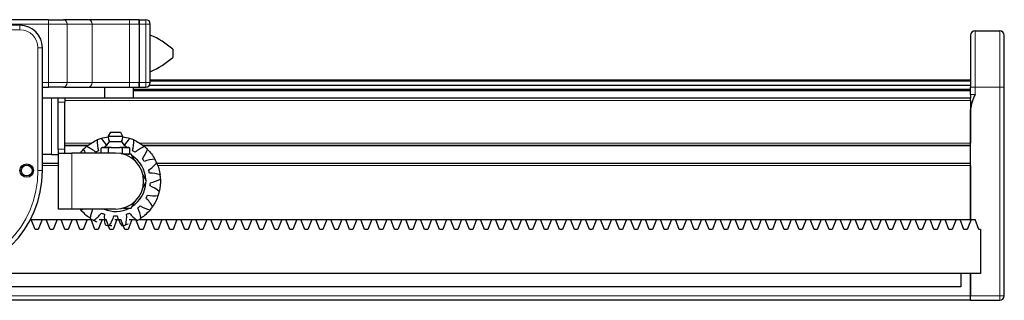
# Model space of a CAD drawing. Header units: millimetres. Extents: x 0 to 4200, y 0 to 2970.
# Tile 14 of 16: x 2046 to 2484, y 1970 to 2095. Entities that reach past the tile are written whole.
import ezdxf

# ---------------------------------------------------------------- set-up
doc = ezdxf.new("R2010")
doc.units = ezdxf.units.MM
doc.header["$LTSCALE"] = 7
doc.layers.add('Visibile (ISO)', color=7, linetype='Continuous', lineweight=25)
doc.layers.add('Visibile sottile (ISO)', color=7, linetype='Continuous', lineweight=13)

msp = doc.modelspace()

# ---------------------------------------------------------------- linework, layer by layer
at = {"layer": 'Visibile (ISO)'}
for p, q in [((2058.33, 2095.3), (1959.04, 2095.3)), ((2058.33, 2095.3), (2064.99, 2095.3)), ((2076.09, 2095.3), (2064.99, 2095.3)), ((2094.39, 2095.3), (2076.09, 2095.3)), ((2098.69, 2095.3), (2094.39, 2095.3)), ((2098.69, 2095.3), (2098.69, 2093.3)), ((2098.69, 2095.3), (2101.69, 2095.3)), ((2098.69, 2093.3), (2098.69, 2095.3)), ((2045.69, 2092.8), (1971.69, 2092.8)), ((2098.69, 2093.3), (2098.69, 2067.3)), ((2098.69, 2093.3), (2098.69, 2067.3)), ((2103.69, 2067.3), (2103.69, 2093.3)), ((2470.69, 2090.3), (2481.69, 2090.3)), ((2468.69, 2088.3), (2468.69, 2065.3)), ((2483.69, 2065.3), (2483.69, 2088.3)), ((2055.69, 2028.1), (2055.69, 2082.8)), ((2113.69, 2082.1), (2113.69, 2078.5)), ((2468.69, 2068.35), (2103.69, 2068.35)), ((2055.69, 2065.3), (2058.33, 2065.3)), ((2064.99, 2065.3), (2058.33, 2065.3)), ((2064.99, 2065.3), (2076.09, 2065.3)), ((2076.09, 2065.3), (2094.39, 2065.3)), ((2083.49, 2060.3), (2083.49, 2065.3)), ((2094.39, 2065.3), (2098.69, 2065.3)), ((2096.19, 2060.3), (2096.19, 2065.3)), ((2468.69, 2064.25), (2096.19, 2064.25)), ((2468.69, 2063.65), (2096.19, 2063.65)), ((2098.69, 2067.3), (2098.69, 2065.3)), ((2098.69, 2065.3), (2098.69, 2067.3)), ((2098.69, 2065.3), (2101.69, 2065.3)), ((2468.69, 2066.03), (2103.23, 2066.03)), ((2468.69, 2067.85), (2103.69, 2067.85)), ((2468.69, 2061.94), (2468.69, 2065.3)), ((2483.69, 1972.3), (2483.69, 2065.3)), ((2059.69, 2060.3), (2055.69, 2060.3)), ((2062.69, 2060.3), (2059.69, 2060.3)), ((2062.69, 2058.54), (2062.69, 2060.3)), ((2065.69, 2060.3), (2062.69, 2060.3)), ((2468.69, 2060.3), (2065.69, 2060.3)), ((2065.69, 2060.3), (2065.69, 2058.54)), ((2468.69, 2061.94), (2468.69, 2060.3)), ((2468.69, 2059.3), (2468.69, 2060.3)), ((2468.69, 2059.3), (2468.69, 2040.3)), ((2062.69, 2037.66), (2062.69, 2058.54)), ((2065.69, 2037.66), (2065.69, 2058.54)), ((2468.69, 2006.3), (2468.69, 2055.31)), ((2085.94, 2045.2), (2084.99, 2043.46)), ((2084.99, 2043.46), (2091.38, 2043.46)), ((2085.94, 2045.2), (2090.44, 2045.2)), ((2090.44, 2045.2), (2091.38, 2043.46)), ((2062.69, 2037.66), (2062.69, 2035.9)), ((2075.99, 2039.3), (2065.69, 2039.3)), ((2065.69, 2035.9), (2065.69, 2037.66)), ((2082.38, 2038.4), (2081.84, 2038.09)), ((2081.84, 2035.9), (2081.84, 2038.09)), ((2082.49, 2038.4), (2082.38, 2038.4)), ((2082.49, 2038.4), (2083.42, 2038.4)), ((2083.42, 2038.4), (2084.36, 2038.4)), ((2086.31, 2038.4), (2084.36, 2038.4)), ((2085.01, 2035.9), (2085.01, 2038.09)), ((2085.54, 2040.97), (2090.84, 2040.97)), ((2086.31, 2038.4), (2088.19, 2038.4)), ((2088.19, 2038.4), (2090.06, 2038.4)), ((2092.01, 2038.4), (2090.06, 2038.4)), ((2091.36, 2035.71), (2091.36, 2038.09)), ((2092.01, 2038.4), (2092.95, 2038.4)), ((2092.95, 2038.4), (2093.89, 2038.4)), ((2094, 2038.4), (2093.89, 2038.4)), ((2094, 2038.4), (2094.54, 2038.09)), ((2094.54, 2035.71), (2094.54, 2038.09)), ((2468.69, 2039.3), (2100.38, 2039.3)), ((2059.69, 2035.3), (2055.69, 2035.3)), ((2059.69, 2035.3), (2062.69, 2035.3)), ((2062.69, 2035.9), (2068.69, 2035.9)), ((2062.69, 2035.9), (2062.69, 2010.9)), ((2088.19, 2035.9), (2068.69, 2035.9)), ((2095.11, 2035.4), (2091.69, 2035.4)), ((2094, 2035.4), (2094.54, 2035.71)), ((2096.83, 2032.43), (2095.11, 2035.4)), ((2062.69, 2031.3), (2055.69, 2031.3)), ((2468.69, 2031.3), (2106.6, 2031.3)), ((2468.69, 2030.3), (2468.69, 2006.3)), ((2102.04, 2023.4), (2100.33, 2026.37)), ((2100.33, 2020.43), (2102.04, 2023.4)), ((2091.69, 2011.4), (2095.11, 2011.4)), ((2095.11, 2011.4), (2096.83, 2014.37)), ((2068.69, 2010.9), (2062.69, 2010.9)), ((2088.19, 2010.9), (2068.69, 2010.9)), ((2050.33, 2006.3), (2050.64, 2006.3)), ((2052.38, 2001.8), (2050.64, 2006.3)), ((2050.64, 2006.3), (2055.53, 2006.3)), ((2055.53, 2006.3), (2053.79, 2001.8)), ((2055.53, 2006.3), (2057.3, 2006.3)), ((2059.05, 2001.8), (2057.3, 2006.3)), ((2057.3, 2006.3), (2062.2, 2006.3)), ((2062.2, 2006.3), (2060.45, 2001.8)), ((2062.2, 2006.3), (2063.97, 2006.3)), ((2065.71, 2001.8), (2063.97, 2006.3)), ((2063.97, 2006.3), (2068.86, 2006.3)), ((2068.86, 2006.3), (2067.12, 2001.8)), ((2068.86, 2006.3), (2070.64, 2006.3)), ((2072.38, 2001.8), (2070.64, 2006.3)), ((2070.64, 2006.3), (2075.53, 2006.3)), ((2075.53, 2006.3), (2073.79, 2001.8)), ((2075.53, 2006.3), (2077.3, 2006.3)), ((2079.05, 2001.8), (2077.3, 2006.3)), ((2077.3, 2006.3), (2077.74, 2006.3)), ((2082.2, 2006.3), (2080.45, 2001.8)), ((2080.89, 2006.3), (2082.2, 2006.3)), ((2082.2, 2006.3), (2083.97, 2006.3)), ((2085.71, 2001.8), (2083.97, 2006.3)), ((2088.86, 2006.3), (2087.12, 2001.8)), ((2087.86, 2006.3), (2088.86, 2006.3)), ((2088.86, 2006.3), (2090.64, 2006.3)), ((2092.38, 2001.8), (2090.64, 2006.3)), ((2095.53, 2006.3), (2093.79, 2001.8)), ((2094.28, 2006.3), (2095.53, 2006.3)), ((2095.53, 2006.3), (2097.31, 2006.3)), ((2099.05, 2001.8), (2097.31, 2006.3)), ((2098.63, 2006.3), (2102.2, 2006.3)), ((2102.2, 2006.3), (2100.46, 2001.8)), ((2102.2, 2006.3), (2103.97, 2006.3)), ((2105.72, 2001.8), (2103.97, 2006.3)), ((2103.97, 2006.3), (2108.87, 2006.3)), ((2108.87, 2006.3), (2107.12, 2001.8)), ((2108.87, 2006.3), (2110.64, 2006.3)), ((2112.38, 2001.8), (2110.64, 2006.3)), ((2110.64, 2006.3), (2115.53, 2006.3)), ((2115.53, 2006.3), (2113.79, 2001.8)), ((2115.53, 2006.3), (2117.31, 2006.3)), ((2119.05, 2001.8), (2117.31, 2006.3)), ((2117.31, 2006.3), (2122.2, 2006.3)), ((2122.2, 2006.3), (2120.46, 2001.8)), ((2122.2, 2006.3), (2123.97, 2006.3)), ((2125.72, 2001.8), (2123.97, 2006.3)), ((2123.97, 2006.3), (2128.87, 2006.3)), ((2128.87, 2006.3), (2127.12, 2001.8)), ((2128.87, 2006.3), (2130.64, 2006.3)), ((2132.38, 2001.8), (2130.64, 2006.3)), ((2130.64, 2006.3), (2135.53, 2006.3)), ((2135.53, 2006.3), (2133.79, 2001.8)), ((2135.53, 2006.3), (2137.31, 2006.3)), ((2139.05, 2001.8), (2137.31, 2006.3)), ((2137.31, 2006.3), (2142.2, 2006.3)), ((2142.2, 2006.3), (2140.46, 2001.8)), ((2142.2, 2006.3), (2143.97, 2006.3)), ((2145.72, 2001.8), (2143.97, 2006.3)), ((2143.97, 2006.3), (2148.87, 2006.3)), ((2148.87, 2006.3), (2147.12, 2001.8)), ((2148.87, 2006.3), (2150.64, 2006.3)), ((2152.38, 2001.8), (2150.64, 2006.3)), ((2150.64, 2006.3), (2155.53, 2006.3)), ((2155.53, 2006.3), (2153.79, 2001.8)), ((2155.53, 2006.3), (2157.31, 2006.3)), ((2159.05, 2001.8), (2157.31, 2006.3)), ((2157.31, 2006.3), (2162.2, 2006.3)), ((2162.2, 2006.3), (2160.46, 2001.8)), ((2162.2, 2006.3), (2163.98, 2006.3)), ((2165.72, 2001.8), (2163.98, 2006.3)), ((2163.98, 2006.3), (2168.87, 2006.3)), ((2168.87, 2006.3), (2167.13, 2001.8)), ((2168.87, 2006.3), (2170.64, 2006.3)), ((2172.39, 2001.8), (2170.64, 2006.3)), ((2170.64, 2006.3), (2175.54, 2006.3)), ((2175.54, 2006.3), (2173.79, 2001.8)), ((2175.54, 2006.3), (2177.31, 2006.3)), ((2179.05, 2001.8), (2177.31, 2006.3)), ((2177.31, 2006.3), (2182.2, 2006.3)), ((2182.2, 2006.3), (2180.46, 2001.8)), ((2182.2, 2006.3), (2183.98, 2006.3)), ((2185.72, 2001.8), (2183.98, 2006.3)), ((2183.98, 2006.3), (2188.87, 2006.3)), ((2188.87, 2006.3), (2187.13, 2001.8)), ((2188.87, 2006.3), (2190.64, 2006.3)), ((2192.39, 2001.8), (2190.64, 2006.3)), ((2190.64, 2006.3), (2195.54, 2006.3)), ((2195.54, 2006.3), (2193.79, 2001.8)), ((2195.54, 2006.3), (2197.31, 2006.3)), ((2199.05, 2001.8), (2197.31, 2006.3)), ((2197.31, 2006.3), (2202.2, 2006.3)), ((2202.2, 2006.3), (2200.46, 2001.8)), ((2202.2, 2006.3), (2203.98, 2006.3)), ((2205.72, 2001.8), (2203.98, 2006.3)), ((2203.98, 2006.3), (2208.87, 2006.3)), ((2208.87, 2006.3), (2207.13, 2001.8)), ((2208.87, 2006.3), (2210.64, 2006.3)), ((2212.39, 2001.8), (2210.64, 2006.3)), ((2210.64, 2006.3), (2215.54, 2006.3)), ((2215.54, 2006.3), (2213.79, 2001.8)), ((2215.54, 2006.3), (2217.31, 2006.3)), ((2219.05, 2001.8), (2217.31, 2006.3)), ((2217.31, 2006.3), (2222.2, 2006.3)), ((2222.2, 2006.3), (2220.46, 2001.8)), ((2222.2, 2006.3), (2223.98, 2006.3)), ((2225.72, 2001.8), (2223.98, 2006.3)), ((2223.98, 2006.3), (2228.87, 2006.3)), ((2228.87, 2006.3), (2227.13, 2001.8)), ((2228.87, 2006.3), (2230.65, 2006.3)), ((2232.39, 2001.8), (2230.65, 2006.3)), ((2230.65, 2006.3), (2235.54, 2006.3)), ((2235.54, 2006.3), (2233.8, 2001.8)), ((2235.54, 2006.3), (2237.31, 2006.3)), ((2239.06, 2001.8), (2237.31, 2006.3)), ((2237.31, 2006.3), (2242.21, 2006.3)), ((2242.21, 2006.3), (2240.46, 2001.8)), ((2242.21, 2006.3), (2243.98, 2006.3)), ((2245.72, 2001.8), (2243.98, 2006.3)), ((2243.98, 2006.3), (2248.87, 2006.3)), ((2248.87, 2006.3), (2247.13, 2001.8)), ((2248.87, 2006.3), (2250.65, 2006.3)), ((2252.39, 2001.8), (2250.65, 2006.3)), ((2250.65, 2006.3), (2255.54, 2006.3)), ((2255.54, 2006.3), (2253.8, 2001.8)), ((2255.54, 2006.3), (2257.31, 2006.3)), ((2259.06, 2001.8), (2257.31, 2006.3)), ((2257.31, 2006.3), (2262.21, 2006.3)), ((2262.21, 2006.3), (2260.46, 2001.8)), ((2262.21, 2006.3), (2263.98, 2006.3)), ((2265.72, 2001.8), (2263.98, 2006.3)), ((2263.98, 2006.3), (2268.87, 2006.3)), ((2268.87, 2006.3), (2267.13, 2001.8)), ((2268.87, 2006.3), (2270.65, 2006.3)), ((2272.39, 2001.8), (2270.65, 2006.3)), ((2270.65, 2006.3), (2275.54, 2006.3)), ((2275.54, 2006.3), (2273.8, 2001.8)), ((2275.54, 2006.3), (2277.31, 2006.3)), ((2279.06, 2001.8), (2277.31, 2006.3)), ((2277.31, 2006.3), (2282.21, 2006.3)), ((2282.21, 2006.3), (2280.46, 2001.8)), ((2282.21, 2006.3), (2283.98, 2006.3)), ((2285.72, 2001.8), (2283.98, 2006.3)), ((2283.98, 2006.3), (2288.87, 2006.3)), ((2288.87, 2006.3), (2287.13, 2001.8)), ((2288.87, 2006.3), (2290.65, 2006.3)), ((2292.39, 2001.8), (2290.65, 2006.3)), ((2290.65, 2006.3), (2295.54, 2006.3)), ((2295.54, 2006.3), (2293.8, 2001.8)), ((2295.54, 2006.3), (2297.32, 2006.3)), ((2299.06, 2001.8), (2297.32, 2006.3)), ((2297.32, 2006.3), (2302.21, 2006.3)), ((2302.21, 2006.3), (2300.47, 2001.8)), ((2302.21, 2006.3), (2303.98, 2006.3)), ((2305.73, 2001.8), (2303.98, 2006.3)), ((2303.98, 2006.3), (2308.88, 2006.3)), ((2308.88, 2006.3), (2307.13, 2001.8)), ((2308.88, 2006.3), (2310.65, 2006.3)), ((2312.39, 2001.8), (2310.65, 2006.3)), ((2310.65, 2006.3), (2315.54, 2006.3)), ((2315.54, 2006.3), (2313.8, 2001.8)), ((2315.54, 2006.3), (2317.32, 2006.3)), ((2319.06, 2001.8), (2317.32, 2006.3)), ((2317.32, 2006.3), (2322.21, 2006.3)), ((2322.21, 2006.3), (2320.47, 2001.8)), ((2322.21, 2006.3), (2323.98, 2006.3)), ((2325.73, 2001.8), (2323.98, 2006.3)), ((2323.98, 2006.3), (2328.88, 2006.3)), ((2328.88, 2006.3), (2327.13, 2001.8)), ((2328.88, 2006.3), (2330.65, 2006.3)), ((2332.39, 2001.8), (2330.65, 2006.3)), ((2330.65, 2006.3), (2335.54, 2006.3)), ((2335.54, 2006.3), (2333.8, 2001.8)), ((2335.54, 2006.3), (2337.32, 2006.3)), ((2339.06, 2001.8), (2337.32, 2006.3)), ((2337.32, 2006.3), (2342.21, 2006.3)), ((2342.21, 2006.3), (2340.47, 2001.8)), ((2342.21, 2006.3), (2343.98, 2006.3)), ((2345.73, 2001.8), (2343.98, 2006.3)), ((2343.98, 2006.3), (2348.88, 2006.3)), ((2348.88, 2006.3), (2347.13, 2001.8)), ((2348.88, 2006.3), (2350.65, 2006.3)), ((2352.39, 2001.8), (2350.65, 2006.3)), ((2350.65, 2006.3), (2355.54, 2006.3)), ((2355.54, 2006.3), (2353.8, 2001.8)), ((2355.54, 2006.3), (2357.32, 2006.3)), ((2359.06, 2001.8), (2357.32, 2006.3)), ((2357.32, 2006.3), (2362.21, 2006.3)), ((2362.21, 2006.3), (2360.47, 2001.8)), ((2362.21, 2006.3), (2363.99, 2006.3)), ((2365.73, 2001.8), (2363.99, 2006.3)), ((2363.99, 2006.3), (2368.88, 2006.3)), ((2368.88, 2006.3), (2367.14, 2001.8)), ((2368.88, 2006.3), (2370.65, 2006.3)), ((2372.4, 2001.8), (2370.65, 2006.3)), ((2370.65, 2006.3), (2375.55, 2006.3)), ((2375.55, 2006.3), (2373.8, 2001.8)), ((2375.55, 2006.3), (2377.32, 2006.3)), ((2379.06, 2001.8), (2377.32, 2006.3)), ((2377.32, 2006.3), (2382.21, 2006.3)), ((2382.21, 2006.3), (2380.47, 2001.8)), ((2382.21, 2006.3), (2383.99, 2006.3)), ((2385.73, 2001.8), (2383.99, 2006.3)), ((2383.99, 2006.3), (2388.88, 2006.3)), ((2388.88, 2006.3), (2387.14, 2001.8)), ((2388.88, 2006.3), (2390.65, 2006.3)), ((2392.4, 2001.8), (2390.65, 2006.3)), ((2390.65, 2006.3), (2395.55, 2006.3)), ((2395.55, 2006.3), (2393.8, 2001.8)), ((2395.55, 2006.3), (2397.32, 2006.3)), ((2399.06, 2001.8), (2397.32, 2006.3)), ((2397.32, 2006.3), (2402.21, 2006.3)), ((2402.21, 2006.3), (2400.47, 2001.8)), ((2402.21, 2006.3), (2403.99, 2006.3)), ((2405.73, 2001.8), (2403.99, 2006.3)), ((2403.99, 2006.3), (2408.88, 2006.3)), ((2408.88, 2006.3), (2407.14, 2001.8)), ((2408.88, 2006.3), (2410.65, 2006.3)), ((2412.4, 2001.8), (2410.65, 2006.3)), ((2410.65, 2006.3), (2415.55, 2006.3)), ((2415.55, 2006.3), (2413.8, 2001.8)), ((2415.55, 2006.3), (2417.32, 2006.3)), ((2419.06, 2001.8), (2417.32, 2006.3)), ((2417.32, 2006.3), (2422.21, 2006.3)), ((2422.21, 2006.3), (2420.47, 2001.8)), ((2422.21, 2006.3), (2423.99, 2006.3)), ((2425.73, 2001.8), (2423.99, 2006.3)), ((2423.99, 2006.3), (2428.88, 2006.3)), ((2428.88, 2006.3), (2427.14, 2001.8)), ((2428.88, 2006.3), (2430.66, 2006.3)), ((2432.4, 2001.8), (2430.66, 2006.3)), ((2430.66, 2006.3), (2435.55, 2006.3)), ((2435.55, 2006.3), (2433.81, 2001.8)), ((2435.55, 2006.3), (2437.32, 2006.3)), ((2439.07, 2001.8), (2437.32, 2006.3)), ((2437.32, 2006.3), (2442.22, 2006.3)), ((2442.22, 2006.3), (2440.47, 2001.8)), ((2442.22, 2006.3), (2443.99, 2006.3)), ((2445.73, 2001.8), (2443.99, 2006.3)), ((2443.99, 2006.3), (2448.88, 2006.3)), ((2448.88, 2006.3), (2447.14, 2001.8)), ((2448.88, 2006.3), (2450.66, 2006.3)), ((2452.4, 2001.8), (2450.66, 2006.3)), ((2450.66, 2006.3), (2455.55, 2006.3)), ((2455.55, 2006.3), (2453.81, 2001.8)), ((2455.55, 2006.3), (2457.32, 2006.3)), ((2459.07, 2001.8), (2457.32, 2006.3)), ((2457.32, 2006.3), (2462.22, 2006.3)), ((2462.22, 2006.3), (2460.47, 2001.8)), ((2462.22, 2006.3), (2463.99, 2006.3)), ((2465.73, 2001.8), (2463.99, 2006.3)), ((2463.99, 2006.3), (2468.88, 2006.3)), ((2468.88, 2006.3), (2467.14, 2001.8)), ((2468.88, 2006.3), (2470.66, 2006.3)), ((2472.4, 2001.8), (2470.66, 2006.3)), ((2053.79, 2001.8), (2052.38, 2001.8)), ((2060.45, 2001.8), (2059.05, 2001.8)), ((2067.12, 2001.8), (2065.71, 2001.8)), ((2073.79, 2001.8), (2072.38, 2001.8)), ((2080.45, 2001.8), (2079.05, 2001.8)), ((2087.12, 2001.8), (2085.71, 2001.8)), ((2093.79, 2001.8), (2092.38, 2001.8)), ((2100.46, 2001.8), (2099.05, 2001.8)), ((2107.12, 2001.8), (2105.72, 2001.8)), ((2113.79, 2001.8), (2112.38, 2001.8)), ((2120.46, 2001.8), (2119.05, 2001.8)), ((2127.12, 2001.8), (2125.72, 2001.8)), ((2133.79, 2001.8), (2132.38, 2001.8)), ((2140.46, 2001.8), (2139.05, 2001.8)), ((2147.12, 2001.8), (2145.72, 2001.8)), ((2153.79, 2001.8), (2152.38, 2001.8)), ((2160.46, 2001.8), (2159.05, 2001.8)), ((2167.13, 2001.8), (2165.72, 2001.8)), ((2173.79, 2001.8), (2172.39, 2001.8)), ((2180.46, 2001.8), (2179.05, 2001.8)), ((2187.13, 2001.8), (2185.72, 2001.8)), ((2193.79, 2001.8), (2192.39, 2001.8)), ((2200.46, 2001.8), (2199.05, 2001.8)), ((2207.13, 2001.8), (2205.72, 2001.8)), ((2213.79, 2001.8), (2212.39, 2001.8)), ((2220.46, 2001.8), (2219.05, 2001.8)), ((2227.13, 2001.8), (2225.72, 2001.8)), ((2233.8, 2001.8), (2232.39, 2001.8)), ((2240.46, 2001.8), (2239.06, 2001.8)), ((2247.13, 2001.8), (2245.72, 2001.8)), ((2253.8, 2001.8), (2252.39, 2001.8)), ((2260.46, 2001.8), (2259.06, 2001.8)), ((2267.13, 2001.8), (2265.72, 2001.8)), ((2273.8, 2001.8), (2272.39, 2001.8)), ((2280.46, 2001.8), (2279.06, 2001.8)), ((2287.13, 2001.8), (2285.72, 2001.8)), ((2293.8, 2001.8), (2292.39, 2001.8)), ((2300.47, 2001.8), (2299.06, 2001.8)), ((2307.13, 2001.8), (2305.73, 2001.8)), ((2313.8, 2001.8), (2312.39, 2001.8)), ((2320.47, 2001.8), (2319.06, 2001.8)), ((2327.13, 2001.8), (2325.73, 2001.8)), ((2333.8, 2001.8), (2332.39, 2001.8)), ((2340.47, 2001.8), (2339.06, 2001.8)), ((2347.13, 2001.8), (2345.73, 2001.8)), ((2353.8, 2001.8), (2352.39, 2001.8)), ((2360.47, 2001.8), (2359.06, 2001.8)), ((2367.14, 2001.8), (2365.73, 2001.8)), ((2373.8, 2001.8), (2372.4, 2001.8)), ((2380.47, 2001.8), (2379.06, 2001.8)), ((2387.14, 2001.8), (2385.73, 2001.8)), ((2393.8, 2001.8), (2392.4, 2001.8)), ((2400.47, 2001.8), (2399.06, 2001.8)), ((2407.14, 2001.8), (2405.73, 2001.8)), ((2413.8, 2001.8), (2412.4, 2001.8)), ((2420.47, 2001.8), (2419.06, 2001.8)), ((2427.14, 2001.8), (2425.73, 2001.8)), ((2433.81, 2001.8), (2432.4, 2001.8)), ((2440.47, 2001.8), (2439.07, 2001.8)), ((2447.14, 2001.8), (2445.73, 2001.8)), ((2453.81, 2001.8), (2452.4, 2001.8)), ((2460.47, 2001.8), (2459.07, 2001.8)), ((2467.14, 2001.8), (2465.73, 2001.8)), ((2473.05, 2001.8), (2472.4, 2001.8)), ((2473.05, 2001.8), (2473.05, 1982.3)), ((2473.05, 1982.3), (2019.24, 1982.3)), ((2464.32, 1982.3), (2464.32, 1976.3)), ((2468.69, 1982.3), (2468.69, 1972.3)), ((2468.69, 1972.3), (2468.69, 1982.3)), ((2464.32, 1976.3), (1473.05, 1976.3)), ((2468.69, 1970.3), (2468.69, 1972.3)), ((2468.69, 1970.3), (2468.69, 1972.3)), ((2468.69, 1970.3), (1468.69, 1970.3)), ((2468.69, 1970.3), (2481.69, 1970.3))]:
    msp.add_line(p, q, dxfattribs=at)
for radius in [3, 2.4]:
    msp.add_circle((2048.69, 2028.1), radius, dxfattribs=at)
for centre, radius, start, end in [((2101.69, 2093.3), 2, 0, 90), ((2045.69, 2082.8), 10, 0, 90), ((2470.69, 2088.3), 2, 90, 180), ((2481.69, 2088.3), 2, 0, 90), ((2087.45, 2051.91), 40, 49.0034, 66.0453), ((2087.45, 2108.69), 40, 293.9547, 310.9966), ((2101.69, 2067.3), 2, 270, 0), ((2088.19, 2023.4), 20.04, 108.5294, 113.8235), ((2088.19, 2042.86), 3.25, 169.3613, 215.3746), ((2088.19, 2042.86), 3.25, 324.6254, 10.6387), ((2088.19, 2023.4), 20.04, 66.1765, 71.4706), ((2088.19, 2023.4), 20.04, 129.7059, 135), ((2080.3, 2043.91), 6, 293.4172, 330.7414), ((2096.07, 2043.91), 6, 209.2586, 246.5828), ((2088.19, 2023.4), 20.04, 45, 50.2941), ((2088.19, 2023.4), 12.5, 270, 90), ((2088.19, 2023.4), 13.5, 62.734, 63.6846), ((2088.19, 2023.4), 13.5, 2.734, 57.266), ((2088.19, 2023.4), 20.04, 23.8235, 29.1176), ((2008.69, 2028.1), 47, 180, 0), ((2088.19, 2023.4), 20.04, 2.6471, 7.9412), ((2088.19, 2023.4), 13.5, 302.734, 357.266), ((2088.19, 2023.4), 20.04, 341.4706, 346.7647), ((2088.19, 2023.4), 13.5, 247.8084, 297.266), ((2088.19, 2023.4), 20.04, 320.2941, 325.5882), ((2088.19, 2023.4), 20.04, 218.5962, 219.7059), ((2088.19, 2023.4), 20.04, 235.5882, 240.8824), ((2088.19, 2023.4), 20.04, 299.1176, 304.4118), ((2088.19, 2023.4), 20.04, 256.7647, 262.0588), ((2088.19, 2023.4), 20.04, 277.9412, 283.2353), ((2481.69, 1972.3), 2, 270, 0)]:
    msp.add_arc(centre, radius, start, end, dxfattribs=at)
for points in [[(2470.69, 2061.94), (2469.79, 2059.93), (2468.69, 2057.52), (2468.69, 2055.31)], [(2075.39, 2038.81), (2076.81, 2040), (2078.4, 2040.98), (2080.09, 2041.73)], [(2080.09, 2041.73), (2080.02, 2040.13), (2080.2, 2038.52), (2080.63, 2036.97)], [(2081.82, 2042.4), (2082.84, 2042.74), (2083.89, 2043), (2084.95, 2043.17)], [(2084.19, 2039.34), (2083.53, 2040.45), (2082.74, 2041.49), (2081.82, 2042.4)], [(2091.42, 2043.17), (2092.48, 2043), (2093.53, 2042.74), (2094.55, 2042.4)], [(2094.55, 2042.4), (2093.64, 2041.49), (2092.84, 2040.45), (2092.18, 2039.34)], [(2095.75, 2036.97), (2096.18, 2038.52), (2096.36, 2040.13), (2096.28, 2041.73)], [(2096.28, 2041.73), (2097.97, 2040.98), (2099.56, 2040), (2100.99, 2038.82)], [(2072.53, 2035.9), (2072.99, 2036.48), (2073.49, 2037.04), (2074.02, 2037.57)], [(2074.02, 2037.57), (2074.21, 2037), (2074.43, 2036.44), (2074.69, 2035.9)], [(2079.41, 2036.22), (2078.22, 2037.29), (2076.85, 2038.17), (2075.39, 2038.82)], [(2100.99, 2038.82), (2099.52, 2038.17), (2098.16, 2037.29), (2096.97, 2036.22)], [(2100.14, 2033.33), (2101.1, 2034.61), (2101.85, 2036.05), (2102.36, 2037.57)], [(2102.35, 2037.57), (2103.66, 2036.26), (2104.79, 2034.77), (2105.69, 2033.15)], [(2080.63, 2036.97), (2080.21, 2036.74), (2079.8, 2036.49), (2079.41, 2036.22)], [(2096.97, 2036.22), (2096.57, 2036.49), (2096.17, 2036.74), (2095.75, 2036.97)], [(2101.01, 2032.18), (2100.73, 2032.58), (2100.45, 2032.96), (2100.14, 2033.33)], [(2105.69, 2033.15), (2104.09, 2033.08), (2102.5, 2032.75), (2101.01, 2032.18)], [(2102.92, 2028.34), (2104.28, 2029.19), (2105.5, 2030.26), (2106.52, 2031.49)], [(2106.51, 2031.49), (2107.26, 2029.8), (2107.78, 2028), (2108.03, 2026.17)], [(2103.31, 2026.96), (2103.2, 2027.42), (2103.07, 2027.88), (2102.92, 2028.34)], [(2108.03, 2026.17), (2106.51, 2026.68), (2104.91, 2026.95), (2103.31, 2026.96)], [(2103.71, 2022.68), (2105.28, 2022.99), (2106.8, 2023.54), (2108.2, 2024.33)], [(2108.2, 2024.33), (2108.29, 2022.48), (2108.12, 2020.62), (2107.69, 2018.81)], [(2103.58, 2021.25), (2103.64, 2021.73), (2103.69, 2022.21), (2103.71, 2022.68)], [(2107.69, 2018.81), (2106.46, 2019.84), (2105.07, 2020.67), (2103.58, 2021.25)], [(2101.76, 2015.84), (2101.99, 2016.26), (2102.21, 2016.69), (2102.4, 2017.12)], [(2104.72, 2012.08), (2103.94, 2013.48), (2102.94, 2014.75), (2101.76, 2015.84)], [(2102.4, 2017.12), (2103.98, 2016.84), (2105.6, 2016.81), (2107.19, 2017.03)], [(2107.18, 2017.03), (2106.59, 2015.28), (2105.76, 2013.6), (2104.72, 2012.08)], [(2098.11, 2011.45), (2098.48, 2011.75), (2098.83, 2012.08), (2099.17, 2012.41)], [(2099.51, 2006.87), (2099.29, 2008.46), (2098.82, 2010.01), (2098.11, 2011.45)], [(2099.17, 2012.41), (2100.54, 2011.58), (2102.04, 2010.96), (2103.6, 2010.6)], [(2072.77, 2010.6), (2073.14, 2010.69), (2073.51, 2010.79), (2073.87, 2010.9)], [(2076.86, 2006.87), (2075.34, 2007.92), (2073.95, 2009.18), (2072.77, 2010.6)], [(2078.01, 2010.9), (2077.44, 2009.62), (2077.05, 2008.26), (2076.86, 2006.87)], [(2078.44, 2005.9), (2079.76, 2006.8), (2080.94, 2007.91), (2081.91, 2009.19)], [(2081.91, 2009.19), (2082.35, 2008.99), (2082.8, 2008.82), (2083.25, 2008.67)], [(2083.25, 2008.67), (2083.11, 2007.07), (2083.23, 2005.45), (2083.6, 2003.9)], [(2085.42, 2003.56), (2086.33, 2004.88), (2087.02, 2006.34), (2087.47, 2007.88)], [(2087.47, 2007.88), (2087.95, 2007.86), (2088.43, 2007.86), (2088.9, 2007.88)], [(2088.9, 2007.88), (2089.35, 2006.34), (2090.05, 2004.88), (2090.95, 2003.56)], [(2092.77, 2003.9), (2093.14, 2005.45), (2093.26, 2007.07), (2093.12, 2008.67)], [(2093.12, 2008.67), (2093.58, 2008.82), (2094.02, 2008.99), (2094.46, 2009.19)], [(2094.46, 2009.19), (2095.44, 2007.91), (2096.61, 2006.8), (2097.94, 2005.9)], [(2103.6, 2010.6), (2102.42, 2009.18), (2101.04, 2007.92), (2099.51, 2006.87)], [(2080.06, 2005.09), (2079.5, 2005.33), (2078.96, 2005.6), (2078.44, 2005.9)], [(2086.63, 2003.42), (2086.22, 2003.46), (2085.82, 2003.5), (2085.42, 2003.56)], [(2093.76, 2004.15), (2093.43, 2004.06), (2093.1, 2003.97), (2092.77, 2003.9)]]:
    msp.add_open_spline(points, degree=3, dxfattribs=at)
for points, weights in [([(2082.49, 2038.4), (2082.18, 2038.29), (2081.84, 2038.09)], [1, 1.00579410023, 1]), ([(2085.01, 2038.09), (2084.67, 2038.29), (2084.36, 2038.4)], [1, 1.00579410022, 1]), ([(2086.31, 2038.4), (2085.69, 2038.29), (2085.01, 2038.09)], [1, 1.00579410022, 1]), ([(2091.36, 2038.09), (2090.68, 2038.29), (2090.06, 2038.4)], [1, 1.00579410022, 1]), ([(2092.01, 2038.4), (2091.7, 2038.29), (2091.36, 2038.09)], [1, 1.00579410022, 1]), ([(2094.54, 2038.09), (2094.2, 2038.29), (2093.89, 2038.4)], [1, 1.00579410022, 1]), ([(2090.93, 2035.6), (2091.14, 2035.65), (2091.36, 2035.71)], [1.00252021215, 1.00185219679, 1]), ([(2091.36, 2035.71), (2091.7, 2035.52), (2092.01, 2035.4)], [1, 1.00579410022, 1]), ([(2093.89, 2035.4), (2094.2, 2035.52), (2094.54, 2035.71)], [1, 1.00579410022, 1])]:
    msp.add_rational_spline(points, weights, degree=2, dxfattribs=at)
at = {"layer": 'Visibile sottile (ISO)'}
for p, q in [((2058.33, 2095.3), (2058.33, 2093.3)), ((2094.39, 2095.3), (2094.39, 2093.3)), ((2101.69, 2093.3), (2101.69, 2095.3)), ((1959.04, 2093.3), (2058.33, 2093.3)), ((1971.69, 2090.8), (2045.69, 2090.8)), ((2045.69, 2090.8), (2045.69, 2092.8)), ((2058.33, 2093.3), (2058.33, 2067.3)), ((2066.66, 2093.3), (2058.33, 2093.3)), ((2066.66, 2067.3), (2066.66, 2093.3)), ((2066.66, 2093.3), (2077.75, 2093.3)), ((2077.75, 2093.3), (2077.75, 2067.3)), ((2077.75, 2093.3), (2094.39, 2093.3)), ((2094.39, 2093.3), (2098.69, 2093.3)), ((2094.39, 2067.3), (2094.39, 2093.3)), ((2098.69, 2093.3), (2101.69, 2093.3)), ((2101.69, 2093.3), (2103.69, 2093.3)), ((2101.69, 2093.3), (2101.69, 2067.3)), ((2470.69, 2090.3), (2470.69, 2065.3)), ((2481.69, 2090.3), (2481.69, 2065.3)), ((2053.69, 2082.8), (2053.69, 2028.1)), ((2053.69, 2082.8), (2055.69, 2082.8)), ((2058.33, 2067.3), (2055.69, 2067.3)), ((2058.33, 2065.3), (2058.33, 2067.3)), ((2058.33, 2067.3), (2066.66, 2067.3)), ((2077.75, 2067.3), (2066.66, 2067.3)), ((2094.39, 2067.3), (2077.75, 2067.3)), ((2098.69, 2067.3), (2094.39, 2067.3)), ((2094.39, 2065.3), (2094.39, 2067.3)), ((2098.69, 2067.3), (2101.69, 2067.3)), ((2103.69, 2067.3), (2101.69, 2067.3)), ((2101.69, 2065.3), (2101.69, 2067.3)), ((2470.69, 2065.3), (2468.69, 2065.3)), ((2470.69, 2061.94), (2470.69, 2065.3)), ((2470.69, 2065.3), (2481.69, 2065.3)), ((2481.69, 2065.3), (2483.69, 2065.3)), ((2481.69, 2065.3), (2481.69, 1972.3)), ((2059.69, 2060.3), (2059.69, 2035.3)), ((2468.69, 2059.3), (2065.69, 2059.3)), ((2470.69, 2061.94), (2468.69, 2061.94)), ((2062.69, 2058.54), (2065.69, 2058.54)), ((2065.69, 2037.66), (2062.69, 2037.66)), ((2077.42, 2040.3), (2065.69, 2040.3)), ((2075.79, 2039.14), (2065.69, 2039.14)), ((2468.69, 2040.3), (2098.95, 2040.3)), ((2468.69, 2039.14), (2100.58, 2039.14)), ((2068.69, 2010.9), (2068.69, 2035.9)), ((2062.69, 2031.46), (2055.69, 2031.46)), ((2062.69, 2030.3), (2055.69, 2030.3)), ((2468.69, 2031.46), (2106.53, 2031.46)), ((2468.69, 2030.3), (2107, 2030.3)), ((2053.69, 2028.1), (2055.69, 2028.1)), ((2468.69, 1972.3), (1468.69, 1972.3)), ((2481.69, 1972.3), (2468.69, 1972.3)), ((2481.69, 1972.3), (2483.69, 1972.3)), ((2481.69, 1970.3), (2481.69, 1972.3))]:
    msp.add_line(p, q, dxfattribs=at)
for centre, radius, start, end in [((2045.69, 2082.8), 8, 0, 90), ((2008.69, 2028.1), 45, 180, 0)]:
    msp.add_arc(centre, radius, start, end, dxfattribs=at)
for centre, major_axis, start_param, end_param in [((2064.99, 2093.3), (0, 2), 4.712389, 6.283185), ((2076.09, 2093.3), (0, 2), 4.712389, 6.283185), ((2064.99, 2067.3), (0, -2), 0, 1.570796), ((2076.09, 2067.3), (0, -2), 0, 1.570796)]:
    msp.add_ellipse(centre, major_axis=major_axis, ratio=0.83205, start_param=start_param, end_param=end_param, dxfattribs=at)

doc.saveas('drawing.dxf')
